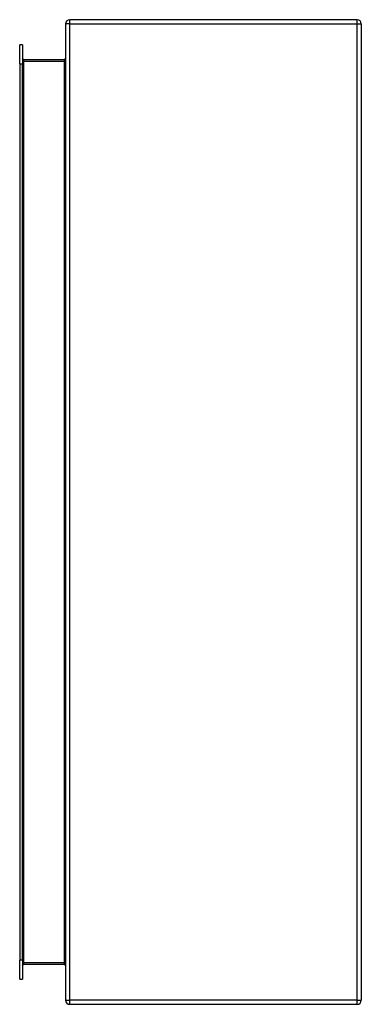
# Model space of a CAD drawing. Header units: inches. Extents: x 7.3 to 107, y 7.4 to 69.5.
# Tile 38 of 53: x 74.5 to 81.5, y 28.9 to 49. Entities that reach past the tile are written whole.
import ezdxf

# ---------------------------------------------------------------- set-up
doc = ezdxf.new("R2010")
doc.units = ezdxf.units.IN
doc.header["$LTSCALE"] = 6.835203
doc.header["$MEASUREMENT"] = 0
doc.layers.add('Visible Edges(ANSI)', color=7, linetype='Continuous', lineweight=25)
doc.layers.add('Visible Tangent Edges(ANSI)', color=7, linetype='Continuous', lineweight=25)

msp = doc.modelspace()

# ---------------------------------------------------------------- linework, layer by layer
at = {"layer": 'Visible Edges(ANSI)'}
for p, q in [((75.415, 48.965), (75.415, 28.939)), ((81.389, 49.05), (75.5, 49.05)), ((81.474, 48.965), (81.474, 28.939)), ((74.475, 48.144), (74.475, 48.533)), ((74.529, 48.533), (74.475, 48.533)), ((74.529, 48.533), (74.529, 48.144)), ((74.475, 48.144), (74.475, 29.761)), ((74.529, 29.761), (74.529, 48.144)), ((75.384, 48.229), (74.56, 48.229)), ((74.475, 29.371), (74.475, 29.761)), ((74.529, 29.761), (74.529, 29.371)), ((74.56, 29.676), (75.384, 29.676)), ((74.475, 29.371), (74.529, 29.371)), ((75.5, 28.855), (81.389, 28.855))]:
    msp.add_line(p, q, dxfattribs=at)
for centre, radius, start, end in [((75.5, 48.965), 0.0848, 90, 180), ((81.389, 48.965), 0.0848, 0, 90), ((74.56, 48.26), 0.0313, 180, 270), ((75.384, 48.26), 0.0313, 270, 0), ((74.56, 29.644), 0.0313, 90, 180), ((75.384, 29.644), 0.0313, 0, 90), ((75.5, 28.939), 0.0848, 180, 270), ((81.389, 28.939), 0.0848, 270, 0)]:
    msp.add_arc(centre, radius, start, end, dxfattribs=at)
at = {"layer": 'Visible Tangent Edges(ANSI)'}
for p, q in [((75.5, 48.965), (75.415, 48.965)), ((75.5, 48.965), (75.5, 49.05)), ((75.5, 28.939), (75.5, 48.965)), ((75.5, 48.965), (81.389, 48.965)), ((81.389, 48.965), (81.389, 49.05)), ((81.389, 48.965), (81.474, 48.965)), ((81.389, 28.939), (81.389, 48.965)), ((74.475, 48.144), (74.529, 48.144)), ((74.56, 48.197), (74.529, 48.197)), ((74.56, 48.229), (74.56, 48.197)), ((74.56, 48.197), (75.384, 48.197)), ((74.56, 29.707), (74.56, 48.197)), ((75.384, 48.229), (75.384, 48.197)), ((75.384, 48.197), (75.384, 29.707)), ((74.529, 29.761), (74.475, 29.761)), ((74.529, 29.707), (74.56, 29.707)), ((74.56, 29.707), (74.56, 29.676)), ((75.384, 29.707), (74.56, 29.707)), ((75.384, 29.676), (75.384, 29.707)), ((75.415, 28.939), (75.5, 28.939)), ((75.5, 28.855), (75.5, 28.939)), ((81.389, 28.939), (75.5, 28.939)), ((81.389, 28.855), (81.389, 28.939)), ((81.389, 28.939), (81.474, 28.939))]:
    msp.add_line(p, q, dxfattribs=at)
for centre, major_axis, start_param, end_param in [((75.384, 48.26), (0, -0.0626), 0, 1.570796), ((75.384, 29.644), (0, 0.0626), 4.712389, 6.283185)]:
    msp.add_ellipse(centre, major_axis=major_axis, ratio=0.5, start_param=start_param, end_param=end_param, dxfattribs=at)

doc.saveas('drawing.dxf')
